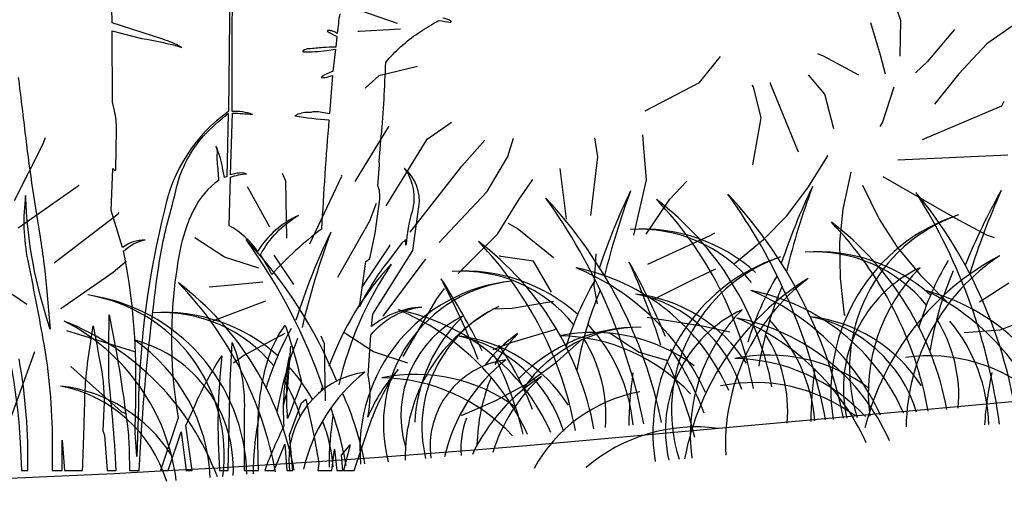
# Model space of a CAD drawing. Header units: centimetres. Extents: x -11246 to 29725, y -11714 to 13666.
# Tile 58 of 79: x 14337 to 14341, y 3612 to 3614. Entities that reach past the tile are written whole.
import ezdxf

# ---------------------------------------------------------------- set-up
doc = ezdxf.new("R2010")
doc.units = ezdxf.units.CM
doc.layers.add('0- Coupes', color=7, linetype='Continuous')

# ---------------------------------------------------------------- blocks, each defined once
blk = doc.blocks.new('A$C543A7BE2')
at = {"color": 0, "linetype": 'ByBlock', "lineweight": -2}
for p, q in [((-2.18, 101.68), (-17.77, 109.69)), ((-12.26, 101.06), (-12.52, 101.06)), ((-1.65, 100.13), (-12.26, 101.06)), ((-8.83, 89.04), (-12.75, 86.42)), ((1.34, 90.03), (-8.83, 89.04)), ((125.63, 84.32), (124.39, 90.5)), ((-105.82, 70.6), (-96.71, 83.63)), ((-96.71, 83.63), (-95.67, 85.46)), ((117.84, 84.84), (119.17, 76.28)), ((124.22, 75.28), (125.63, 84.32)), ((72.28, 75.86), (78.55, 81.63)), ((104.71, 78.02), (103.4, 78.8)), ((138.92, 80.09), (130.86, 72.81)), ((154.93, 79.43), (146.57, 75.23)), ((-9.59, 74.13), (-8.02, 75.96)), ((57.5, 70.6), (72.28, 75.86)), ((113.02, 71.91), (104.71, 78.02)), ((119.17, 76.28), (119.71, 71.31)), ((-18.64, 63.18), (-9.59, 74.13)), ((1.14, 71.27), (7.94, 74.69)), ((85.89, 72.75), (85.62, 73.27)), ((90.33, 72.76), (90.33, 73.28)), ((103.68, 68.34), (100.27, 73.83)), ((146.57, 75.23), (138.47, 68.67)), ((-105.82, 63.52), (-89.36, 71.88)), ((-89.36, 71.88), (-88.84, 72.14)), ((-11.63, 55.87), (1.14, 71.27)), ((86.69, 64.64), (85.89, 72.75)), ((94.89, 54.63), (90.33, 72.76)), ((130.86, 72.81), (127.46, 70.45)), ((9.01, 63.18), (15.79, 68.95)), ((21.04, 63.99), (23.12, 68.44)), ((104.71, 59.21), (103.68, 68.34)), ((138.47, 68.67), (131.16, 61.86)), ((-45.67, 64.38), (-46.19, 65.68)), ((-38.03, 51.26), (-36.25, 65.7)), ((-36.25, 65.7), (-36.78, 67.8)), ((121.47, 67.59), (117.3, 59.21)), ((-97.94, 53.34), (-79.93, 63.52)), ((-79.93, 63.52), (-79.67, 63.79)), ((-41.97, 54.63), (-45.67, 64.38)), ((-32.37, 48.93), (-21.86, 64.95)), ((-21.86, 64.95), (-21.86, 65.21)), ((-6.54, 48.3), (9.01, 63.18)), ((14.51, 55.87), (21.04, 63.99)), ((43.8, 60.63), (43.79, 65.6)), ((55.83, 61.18), (56.08, 64.58)), ((82.85, 53.05), (86.69, 64.64)), ((39.91, 45.99), (43.8, 60.63)), ((55.32, 53.07), (55.83, 61.18)), ((33.6, 45.99), (33.86, 59.04)), ((33.86, 59.04), (33.86, 59.04)), ((117.3, 59.21), (116.52, 58.16)), ((126.86, 53.34), (148.17, 59.01)), ((148.17, 59.01), (148.95, 60.06)), ((-16.35, 52.67), (-14, 56.86)), ((0.46, 44.62), (14.51, 55.87)), ((22.37, 52.74), (26.54, 57.2)), ((-54.53, 48.67), (-61.34, 54.67)), ((50.16, 39.49), (55.32, 53.07)), ((-83.3, 48.87), (-79.64, 51.23)), ((-26.52, 39.49), (-16.35, 52.67)), ((15.58, 44.62), (22.37, 52.74)), ((60.57, 47.33), (65.53, 51.26)), ((96.22, 45.4), (102.26, 52.57)), ((102.26, 52.57), (102.17, 52.82)), ((-106.36, 43.77), (-113.23, 49.99)), ((-97.94, 41.59), (-83.3, 48.87)), ((-46.19, 44.62), (-54.53, 48.67)), ((119.81, 49.06), (147.91, 46.36)), ((-41.97, 47.38), (-38.03, 39.28)), ((-20.78, 36.06), (-12.15, 45.61)), ((-12.15, 45.61), (-12.15, 45.87)), ((20.81, 45.42), (18.72, 46.98)), ((53.27, 39.28), (60.57, 47.33)), ((107.46, 47.62), (104.11, 38.55)), ((4.2, 36.06), (15.58, 44.62)), ((28.91, 36.62), (20.81, 45.42)), ((89.67, 38.88), (96.22, 45.4)), ((109.99, 43.9), (113.01, 34.72)), ((115.45, 45.36), (132.25, 32.34)), ((-53.73, 41.34), (-59.48, 41.59)), ((-45.67, 40.92), (-53.73, 41.34)), ((-4.29, 40.14), (-3.51, 40.92)), ((-16.35, 27.99), (-4.29, 40.14)), ((15.59, 38.87), (15.33, 39.13)), ((23.71, 36.53), (15.59, 38.87)), ((82.92, 33.67), (89.67, 38.88)), ((104.11, 38.55), (102.04, 30.29)), ((-97.26, 35.75), (-81.8, 28.5)), ((-45.67, 36.06), (-59.47, 32.96)), ((27.18, 27.99), (23.71, 36.53)), ((39.79, 36.15), (38.19, 27.96)), ((52.62, 31.63), (69.48, 36.62)), ((69.48, 36.62), (70.79, 37.15)), ((-59.47, 32.96), (-60.25, 32.7)), ((-2.18, 30.46), (0.17, 32.82)), ((74.68, 28.63), (82.92, 33.67)), ((113.01, 34.72), (116.53, 26.96)), ((-106.17, 31.51), (-114.9, 15.07)), ((-12.73, 17.01), (-2.18, 30.46)), ((102.04, 30.29), (100.95, 21.11)), ((132.25, 32.34), (139.62, 26.86)), ((-81.8, 28.5), (-80.75, 27.98)), ((38.19, 27.96), (38.39, 23.36)), ((63.75, 26.15), (69.76, 27.99)), ((-97.46, 26.46), (-86.34, 13.29)), ((-41.97, 27.1), (-53.17, 23.03)), ((-20.12, 19.26), (-26.94, 25.26)), ((16.6, 25.28), (11.6, 25.84)), ((27.34, 25.56), (16.6, 25.28)), ((53.27, 22.67), (63.75, 26.15)), ((116.53, 26.96), (121.38, 19.09)), ((139.62, 26.86), (141.5, 25.9)), ((-53.17, 23.03), (-56.04, 21.46)), ((-40.97, 23.74), (-43.47, 12.59)), ((-34.08, 8.63), (-32.3, 23.07)), ((-32.3, 23.07), (-32.83, 25.16)), ((100.95, 21.11), (100.66, 11.73)), ((-11.79, 15.22), (-20.12, 19.26)), ((27.2, 18.47), (15.28, 16.68)), ((50.53, 18.21), (64.6, 13.86)), ((121.38, 19.09), (126.98, 11.57)), ((15.28, 16.68), (10.23, 15.52)), ((40.36, 15.7), (47.31, 9.61)), ((-86.34, 13.29), (-85.03, 12.51)), ((33.3, 15), (25.27, 9.63)), ((64.6, 13.86), (71.03, 11.51)), ((143.55, 13.75), (135.45, 10.07)), ((-43.47, 12.59), (-45.03, 8.93)), ((100.66, 11.73), (100.88, 11.6)), ((126.98, 11.57), (127.24, 11.6)), ((25.27, 9.63), (17.71, 5.68)), ((47.31, 9.61), (53.9, 6.61)), ((17.71, 5.68), (9.04, 2.47)), ((130.43, 2.9), (139.65, 2.24)), ((139.65, 2.24), (146.71, 3.82)), ((0, 0), (-0.19, 0.18)), ((9.04, 2.47), (0, 0))]:
    blk.add_line(p, q, dxfattribs=at)

msp = doc.modelspace()

# ---------------------------------------------------------------- linework, layer by layer
at = {"layer": '0- Coupes', "color": 97, "true_color": 0x279b30}
for p, q in [((14340.89883, 3613.07047), (14340.89883, 3613.07047)), ((14340.15857, 3613.00501), (14340.15857, 3613.00501)), ((14339.37159, 3612.98697), (14339.37159, 3612.98697)), ((14339.37159, 3612.98697), (14339.37159, 3612.98697)), ((14339.37159, 3612.98697), (14339.37159, 3612.98697)), ((14338.86288, 3612.70158), (14338.86288, 3612.70158)), ((14339.60588, 3612.68623), (14339.60588, 3612.68623))]:
    msp.add_line(p, q, dxfattribs=at)
at = {"layer": '0- Coupes', "flags": 128}
msp.add_lwpolyline([(14102.3117, 3617.26706), (14174.79265, 3616.92235), (14259.74378, 3616.35168), (14303.53576, 3616.35168, -0.0495929), (14313.38146, 3615.37272), (14324.90744, 3613.05777, 0.0722966), (14339.27071, 3612.28331), (14364.22484, 3614.54721), (14372.02918, 3616.36726), (14373.45851, 3616.37726), (14407.12699, 3618.19113), (14407.12699, 3570.02466), (14101.64393, 3570.02466)], format="xyb", dxfattribs=at)
at = {"layer": '0- Coupes'}
for points in [[(14342.11228, 3613.71863, 0.000007), (14342.07269, 3613.4533, 0.1465995)], [(14336.59422, 3613.39992, 0.000007), (14336.5334, 3613.13864, 0.1465995)], [(14337.74749, 3614.50352), (14337.7389, 3613.70527, 0.1913597), (14337.46195, 3613.27899, 0.0569381), (14337.34894, 3612.42842), (14337.3418, 3612.2138), (14337.33464, 3612.31765, 0.0077563), (14337.33847, 3612.55773, 0.0489072), (14337.2854, 3613.10159, -0.1526956), (14337.3786, 3613.15029, 0.1571538), (14337.28081, 3613.11801), (14337.23157, 3613.27711), (14337.23845, 3613.45915), (14337.24818, 3613.44941), (14337.251, 3613.45358), (14337.25394, 3613.62834, 0.0662124), (14337.2457, 3613.70804), (14337.2366, 3613.74599), (14337.23599, 3614.05376), (14337.36327, 3614.02118, -0.036903), (14337.53679, 3613.98285, 0.0457668), (14337.45444, 3614.01809), (14337.23519, 3614.089), (14337.22838, 3614.40823, -0.1757138)], [(14338.22036, 3614.12839, 0.0140482), (14338.20978, 3614.0434, 0.0736161), (14338.1859, 3614.05381, 0.0876755), (14338.16873, 3614.05534, 0.2878246), (14338.16738, 3614.05433, 0.3805034), (14338.16887, 3614.05041), (14338.20856, 3614.02973), (14338.20369, 3613.98403, 0.0265719), (14338.14748, 3613.98167, -0.0063055), (14338.08674, 3613.97666, 0.1220413), (14338.06156, 3613.96852, 0.7447509), (14338.06289, 3613.9636, 0.0397563), (14338.16305, 3613.96901), (14338.20276, 3613.97434), (14338.191, 3613.87872, 0.0971991), (14338.14144, 3613.8541, 0.7291639), (14338.1423, 3613.85168, 0.0618828), (14338.17315, 3613.85657), (14338.18918, 3613.86118), (14338.17578, 3613.69548), (14338.12742, 3613.7044, 0.0853515), (14338.09915, 3613.70222, -0.0774967), (14338.08398, 3613.70082, 0.1543696), (14338.02683, 3613.68659, 0.0240928), (14338.17394, 3613.66928, 0.0082966), (14338.14194, 3613.19747, 0.0471777), (14337.92652, 3613.0014, 0.017001), (14337.87797, 3613.08637, -0.1408839), (14338.04206, 3613.25623, 0.1522915), (14337.86566, 3613.10059, 0.1142268), (14337.74218, 3613.21145), (14337.74788, 3613.42218, -0.0496077), (14337.81632, 3613.43669, 0.1183867), (14337.77751, 3613.43819), (14337.74805, 3613.43231), (14337.75591, 3613.69856, -0.0218086), (14337.84312, 3613.69283, 0.0910103), (14337.75514, 3613.70603), (14337.75448, 3613.99119), (14337.75745, 3614.49942)], [(14336.82929, 3613.85243, -0.0018667), (14336.85813, 3613.61672, 0.0123493), (14336.92104, 3613.17891, -0.0190988), (14336.95174, 3612.94262), (14336.96797, 3612.76481, -0.0740132), (14336.86118, 3613.34209, 0.0845374), (14336.8703, 3613.06144, -0.0052629), (14336.93631, 3612.71932, -0.0455718), (14336.97588, 3612.2758), (14336.97563, 3612.15375), (14337.01882, 3612.15375), (14337.01882, 3612.28456), (14337.02879, 3612.15375), (14337.10772, 3612.15375, 0.0021676), (14337.11793, 3612.47788, -0.031433), (14337.13217, 3612.63571), (14337.15415, 3612.77842, 0.0031862), (14337.18684, 3612.60286, -0.0600688), (14337.19966, 3612.42139), (14337.19486, 3612.32453), (14337.20228, 3612.3055), (14337.21364, 3612.15375), (14337.25225, 3612.15375, 0.0142847), (14337.23795, 3612.37116), (14337.22216, 3612.53807, -0.0049402), (14337.22165, 3612.69132), (14337.22252, 3612.82589, -0.020358), (14337.30153, 3612.34542, -0.0257892), (14337.30905, 3612.23925), (14337.31068, 3612.15375), (14337.35316, 3612.15375, -0.0111894), (14337.38036, 3612.54719, -0.0115908), (14337.43475, 3613.01985, -0.0349953), (14337.48765, 3613.27085, 0.0181468), (14337.51365, 3613.37648, -0.1197361), (14337.63155, 3613.59998, -0.0399669), (14337.73794, 3613.69653), (14337.73794, 3613.69653), (14337.73118, 3613.42457), (14337.72111, 3613.42026), (14337.71356, 3613.46146, 0.0530092), (14337.68635, 3613.55362, 1.0583817), (14337.68407, 3613.55252, -0.1501785), (14337.68936, 3613.52751, 0.0468521), (14337.68951, 3613.48754, -0.0086399), (14337.69592, 3613.40781, 0.1217236), (14337.58916, 3613.28129, 0.0670176), (14337.52853, 3613.10121, 0.090739), (14337.52134, 3612.38115), (14337.44478, 3612.15375), (14337.47846, 3612.15375), (14337.53387, 3612.31989), (14337.55568, 3612.15375), (14337.58229, 3612.15375), (14337.55394, 3612.34816), (14337.59422, 3612.4365, -0.0357683), (14337.71052, 3612.64975, 0.0464719), (14337.70069, 3612.15375), (14337.73695, 3612.15375), (14337.74517, 3612.48016, -0.0094892), (14337.75518, 3612.70688, -0.1066202), (14337.80678, 3612.39404), (14337.80678, 3612.15375), (14337.86955, 3612.15375), (14337.86759, 3612.204, -0.0237781), (14337.86929, 3612.40258, -0.0631519), (14337.91388, 3612.64448, -0.0850009), (14337.98491, 3612.7816, -0.0236104), (14338.05526, 3612.53354, -0.0030282), (14337.99504, 3612.3786, -0.0505672), (14338.0015, 3612.64534, 0.0723746), (14337.97855, 3612.34515, 0.0218189), (14337.89569, 3612.15375), (14337.93652, 3612.15375), (14337.98302, 3612.26656), (14337.99152, 3612.15375), (14338.01704, 3612.15375), (14338.00262, 3612.30625), (14338.0554, 3612.44522), (14338.07431, 3612.46154), (14338.0997, 3612.3449, -0.0141485), (14338.13008, 3612.1835), (14338.12574, 3612.15375), (14338.18578, 3612.15375), (14338.19755, 3612.24588), (14338.20814, 3612.15375), (14338.23325, 3612.15375), (14338.22828, 3612.21931), (14338.26617, 3612.2636), (14338.23667, 3612.15375), (14338.2828, 3612.15375), (14338.34622, 3612.34014, -0.0710437), (14338.47333, 3612.5905, -0.0785073), (14338.47333, 3612.5905, -0.0136383), (14338.47333, 3612.5905, 0.0820533), (14338.34217, 3612.38462, 0.0970754), (14338.34421, 3612.56383), (14338.35523, 3612.73827, -0.2012388), (14338.57524, 3612.8599, 0.153672), (14338.35816, 3612.77591), (14338.3633, 3612.82854), (14338.53659, 3613.10415), (14338.56315, 3613.29336, 0.2549141), (14338.4999, 3613.46099), (14338.4999, 3613.46099), (14338.4999, 3613.46099), (14338.4999, 3613.46099, -0.2307107), (14338.53334, 3613.27347, 0.0514295), (14338.50708, 3613.12762), (14338.50509, 3613.15229), (14338.50019, 3613.14546), (14338.49169, 3613.14064), (14338.42093, 3613.04754, 0.0486509), (14338.30575, 3612.86081), (14338.33389, 3613.05728), (14338.34903, 3613.06893), (14338.35268, 3613.07611), (14338.37411, 3613.18002), (14338.39333, 3613.32659, 0.1374057), (14338.38497, 3613.38472), (14338.39238, 3613.47522, 0.110973), (14338.3905, 3613.48865), (14338.40024, 3613.59861, 0.0143993), (14338.41928, 3613.91797, -0.0666145), (14338.55958, 3614.04446, -0.0227001), (14338.63261, 3614.08976, -0.0141665), (14338.65049, 3614.0991, 0.0168286), (14338.70016, 3614.09209, 0.4166282), (14338.70239, 3614.0939, 0.2813751), (14338.70111, 3614.09654, 0.1147597), (14338.66594, 3614.10912, 0.0550913)], [(14336.7003, 3612.95707, -0.0748476), (14336.83696, 3612.27455), (14336.84279, 3612.15375), (14336.87063, 3612.15375, 0.0498592), (14336.83284, 3612.63564, 0.0641281)]]:
    msp.add_lwpolyline(points, format="xyb", dxfattribs=at)
at = {"layer": '0- Coupes', "color": 97, "true_color": 0x279b30}
for centre, radius, start, end in [((14342.88757, 3612.12305), 2.90769, 154.36608, 161.42412), ((14343.60035, 3612.15372), 3.55296, 159.79272, 165.98625), ((14342.10059, 3612.10501), 2.90769, 154.36608, 161.42412), ((14342.10059, 3612.10501), 2.90769, 154.36608, 161.42412), ((14342.10059, 3612.10501), 2.90769, 154.36608, 161.42412), ((14342.81336, 3612.13568), 3.55296, 159.79272, 165.98625), ((14342.81336, 3612.13568), 3.55296, 159.79272, 165.98625), ((14342.81336, 3612.13568), 3.55296, 159.79272, 165.98625), ((14343.61882, 3611.94141), 2.90769, 150.71789, 157.77593), ((14344.3321, 3611.92667), 3.55296, 156.14453, 162.33806), ((14340.80292, 3611.92592), 2.90769, 154.36608, 162.44781), ((14341.51569, 3611.95658), 3.55296, 159.79272, 166.75031), ((14339.53158, 3612.46552), 0.73159, 48.07795, 94.27467), ((14339.51912, 3612.57317), 0.62333, 39.12805, 93.87018), ((14340.28856, 3612.36753), 0.73159, 48.07795, 94.27467), ((14340.2761, 3612.47518), 0.62333, 39.12805, 93.87018), ((14336.2294, 3611.6046), 3.55296, 17.88349, 24.07702), ((14336.94262, 3611.62211), 2.90769, 22.44562, 29.50366), ((14341.98949, 3612.39128), 1.3192, 149.48669, 163.15461), ((14338.76132, 3612.28404), 0.73159, 48.07795, 94.27467), ((14338.76132, 3612.28404), 0.73159, 48.07795, 94.27467), ((14338.76132, 3612.28404), 0.73159, 48.07795, 94.27467), ((14338.74886, 3612.39169), 0.62333, 39.12805, 93.87018), ((14338.74886, 3612.39169), 0.62333, 39.12805, 93.87018), ((14338.74886, 3612.39169), 0.62333, 39.12805, 93.87018), ((14341.24922, 3612.32582), 1.3192, 149.48669, 163.15461), ((14342.3407, 3612.4006), 1.58987, 157.22963, 170.22935), ((14335.51463, 3611.32868), 3.55296, 21.53168, 27.72521), ((14336.22529, 3611.39153), 2.90769, 26.09381, 33.15185), ((14340.46224, 3612.30779), 1.3192, 149.48669, 163.15461), ((14340.46224, 3612.30779), 1.3192, 149.48669, 163.15461), ((14340.46224, 3612.30779), 1.3192, 149.48669, 163.15461), ((14341.60043, 3612.33514), 1.58987, 157.22963, 170.22935), ((14337.01813, 3612.11948), 0.80052, 1.23935, 81.99103), ((14337.01882, 3612.21916), 0.70184, 352.50572, 80.91315), ((14340.81345, 3612.3171), 1.58987, 157.22963, 170.22935), ((14340.81345, 3612.3171), 1.58987, 157.22963, 170.22935), ((14340.81345, 3612.3171), 1.58987, 157.22963, 170.22935), ((14339.42679, 3612.26414), 0.6564, 32.49568, 83.53051), ((14339.38474, 3612.32532), 0.60232, 17.24461, 78.89508), ((14338.76132, 3612.28404), 0.73159, 5.2092, 43.25874), ((14338.76132, 3612.28404), 0.73159, 5.2092, 43.25874), ((14338.76132, 3612.28404), 0.73159, 5.2092, 43.25874), ((14339.5483, 3612.30208), 0.73159, 5.2092, 43.25874), ((14340.18377, 3612.16615), 0.6564, 32.49568, 83.53051), ((14340.14172, 3612.22733), 0.60232, 17.24461, 78.89508), ((14340.2761, 3612.47518), 0.62333, 355.23086, 32.17883), ((14340.29771, 3612.33256), 0.73159, 1.56101, 39.61055), ((14339.16456, 3612.12869), 1.3192, 151.07633, 163.15461), ((14339.5192, 3612.04143), 0.73159, 89.59506, 135.79178), ((14339.52437, 3612.14968), 0.62333, 89.99956, 144.74168), ((14339.31904, 3612.02102), 0.7294, 53.30333, 101.52882), ((14339.53584, 3612.40972), 0.62333, 355.23086, 32.17883), ((14337.1843, 3612.16068), 0.57572, 357.10088, 75.00707), ((14336.8922, 3612.0875), 0.76847, 2.63096, 54.97593), ((14339.51577, 3612.13801), 1.58987, 158.39299, 170.22935), ((14338.65653, 3612.08266), 0.6564, 32.49568, 83.53051), ((14338.61447, 3612.14384), 0.60232, 17.24461, 78.89508), ((14338.65653, 3612.08266), 0.6564, 32.49568, 83.53051), ((14338.61447, 3612.14384), 0.60232, 17.24461, 78.89508), ((14338.65653, 3612.08266), 0.6564, 32.49568, 83.53051), ((14338.61447, 3612.14384), 0.60232, 17.24461, 78.89508), ((14337.82055, 3611.95034), 1.3192, 20.71512, 34.38304), ((14339.16077, 3611.94672), 0.7891, 42.94151, 89.09353), ((14338.74886, 3612.39169), 0.62333, 355.23086, 32.17883), ((14338.74886, 3612.39169), 0.62333, 355.23086, 32.17883), ((14338.74886, 3612.39169), 0.62333, 355.23086, 32.17883), ((14338.56355, 3611.93499), 1.3192, 20.71512, 34.38304), ((14340.07602, 3611.92303), 0.7294, 53.30333, 101.52882), ((14337.46952, 3611.93593), 1.58987, 13.64039, 26.64011), ((14338.21251, 3611.92058), 1.58987, 13.64039, 26.64011), ((14339.91776, 3611.84873), 0.7891, 42.94151, 89.09353), ((14338.38006, 3612.20189), 0.37953, 97.71138, 187.37587), ((14338.78412, 3611.99644), 0.73838, 128.03829, 167.32307), ((14338.54877, 3611.83954), 0.7294, 53.30333, 101.52882), ((14338.54877, 3611.83954), 0.7294, 53.30333, 101.52882), ((14338.54877, 3611.83954), 0.7294, 53.30333, 101.52882), ((14341.06155, 3612.33904), 1.58987, 171.46592, 179.70126), ((14341.06155, 3612.33904), 1.58987, 171.46592, 179.70126), ((14341.06155, 3612.33904), 1.58987, 171.46592, 179.70126), ((14341.84853, 3612.35708), 1.58987, 171.46592, 179.70126), ((14342.59678, 3612.24108), 1.58987, 167.81773, 176.05307), ((14338.39051, 3611.76523), 0.7891, 42.94151, 89.09353), ((14338.39051, 3611.76523), 0.7891, 42.94151, 89.09353), ((14338.39051, 3611.76523), 0.7891, 42.94151, 89.09353), ((14339.52382, 3611.87583), 0.80797, 122.16718, 154.54585), ((14339.57881, 3612.01556), 0.72906, 131.71584, 162.82378), ((14339.41266, 3612.15063), 1.3192, 163.88805, 164.8561), ((14339.63734, 3611.84759), 0.6564, 100.33922, 151.37406), ((14339.16456, 3612.12869), 1.3192, 168.07983, 179.5446), ((14339.76387, 3612.15995), 1.58987, 171.46592, 179.70126), ((14337.46364, 3612.10494), 0.73159, 5.09034, 21.09697), ((14339.76126, 3611.61229), 0.7294, 82.34091, 130.56641)]:
    msp.add_arc(centre, radius, start, end, dxfattribs=at)
at = {"layer": '0- Coupes', "color": 97, "true_color": 0x25742c}
for centre, radius, start, end in [((14337.89588, 3611.89981), 2.4729, 11.02204, 35.86426), ((14338.44159, 3611.98166), 1.99882, 11.47845, 43.14695), ((14338.62304, 3612.03625), 2.4729, 7.37385, 32.21607), ((14339.17285, 3612.08321), 1.99882, 7.83026, 39.49876), ((14337.10889, 3611.88177), 2.4729, 11.02204, 35.86426), ((14337.65461, 3611.96362), 1.99882, 11.47845, 43.14695), ((14337.10889, 3611.88177), 2.4729, 11.02204, 35.86426), ((14337.65461, 3611.96362), 1.99882, 11.47845, 43.14695), ((14337.10889, 3611.88177), 2.4729, 11.02204, 35.86426), ((14337.65461, 3611.96362), 1.99882, 11.47845, 43.14695), ((14341.14661, 3612.49733), 0.80052, 108.11531, 188.86699), ((14341.12844, 3612.59534), 0.70184, 109.19319, 197.60062), ((14340.37635, 3612.31585), 0.80052, 108.11531, 188.86699), ((14340.37635, 3612.31585), 0.80052, 108.11531, 188.86699), ((14340.37635, 3612.31585), 0.80052, 108.11531, 188.86699), ((14340.35818, 3612.41386), 0.70184, 109.19319, 197.60062), ((14340.35818, 3612.41386), 0.70184, 109.19319, 197.60062), ((14340.35818, 3612.41386), 0.70184, 109.19319, 197.60062), ((14336.37866, 3611.86061), 1.58987, 10.40508, 43.96756), ((14336.72605, 3611.91307), 1.3192, 10.56174, 52.83809), ((14340.76855, 3611.91993), 0.7294, 49.65513, 97.88063), ((14340.01444, 3611.80422), 0.7294, 53.30333, 101.52882), ((14340.01444, 3611.80422), 0.7294, 53.30333, 101.52882), ((14340.01444, 3611.80422), 0.7294, 53.30333, 101.52882), ((14336.93874, 3611.86642), 0.6564, 32.49568, 83.53051), ((14336.89669, 3611.9276), 0.60232, 17.24461, 78.89508)]:
    msp.add_arc(centre, radius, start, end, dxfattribs=at)
at = {"layer": '0- Coupes', "color": 62, "true_color": 0xacc205}
for centre, radius, start, end in [((14338.44659, 3612.22119), 1.58987, 10.40508, 43.96756), ((14338.79399, 3612.27365), 1.3192, 10.56174, 52.83809), ((14339.20358, 3612.1232), 1.58987, 10.40508, 43.96756), ((14339.55097, 3612.17566), 1.3192, 10.56174, 52.83809), ((14337.67633, 3612.0397), 1.58987, 10.40508, 43.96756), ((14338.02373, 3612.09216), 1.3192, 10.56174, 52.83809), ((14337.67633, 3612.0397), 1.58987, 10.40508, 43.96756), ((14338.02373, 3612.09216), 1.3192, 10.56174, 52.83809), ((14337.67633, 3612.0397), 1.58987, 10.40508, 43.96756), ((14338.02373, 3612.09216), 1.3192, 10.56174, 52.83809), ((14340.97579, 3612.50874), 0.57572, 115.09927, 193.00546), ((14341.2762, 3612.48794), 0.76847, 135.13042, 187.47539), ((14337.46364, 3612.10494), 0.73159, 48.07795, 94.27467), ((14337.45118, 3612.21259), 0.62333, 39.12805, 93.87018), ((14338.96485, 3612.39053), 0.47976, 115.71184, 195.95312), ((14339.23083, 3612.32586), 0.68682, 133.65413, 176.98535), ((14340.20553, 3612.32725), 0.57572, 115.09927, 193.00546), ((14340.20553, 3612.32725), 0.57572, 115.09927, 193.00546), ((14340.20553, 3612.32725), 0.57572, 115.09927, 193.00546), ((14340.50594, 3612.30646), 0.76847, 135.13042, 187.47539), ((14340.50594, 3612.30646), 0.76847, 135.13042, 187.47539), ((14340.50594, 3612.30646), 0.76847, 135.13042, 187.47539), ((14337.46364, 3612.10494), 0.73159, 29.12308, 43.25874), ((14337.45118, 3612.21259), 0.62333, 16.34693, 32.17883)]:
    msp.add_arc(centre, radius, start, end, dxfattribs=at)
at = {"layer": '0- Coupes', "color": 84, "true_color": 0x2aaf18}
for centre, radius, start, end in [((14335.81122, 3611.70268), 2.4729, 18.91275, 35.86426), ((14336.35693, 3611.78453), 1.99882, 22.20514, 43.14695), ((14341.62458, 3612.05195), 1.16695, 118.03082, 165.81961), ((14341.57256, 3612.32986), 0.90118, 123.42261, 179.21554), ((14340.86035, 3611.99044), 1.16695, 121.67901, 169.4678), ((14340.86035, 3611.99044), 1.16695, 121.67901, 169.4678), ((14340.86035, 3611.99044), 1.16695, 121.67901, 169.4678), ((14340.79074, 3612.26448), 0.90118, 127.0708, 182.86373), ((14340.79074, 3612.26448), 0.90118, 127.0708, 182.86373), ((14340.79074, 3612.26448), 0.90118, 127.0708, 182.86373), ((14339.22907, 3612.21131), 0.72547, 116.17799, 181.09946), ((14339.15141, 3612.34055), 0.57536, 114.91538, 193.60497), ((14336.59875, 3611.71419), 1.16695, 20.63855, 68.42734), ((14336.61918, 3611.99619), 0.90118, 7.24261, 63.03554), ((14339.33718, 3612.24533), 0.60838, 124.78351, 143.42244), ((14339.50167, 3612.26341), 0.70258, 136.72846, 150.2978), ((14339.62812, 3612.24513), 0.81395, 157.59306, 178.78301), ((14337.03253, 3611.94017), 1.3192, 10.56174, 24.51759), ((14336.68513, 3611.88771), 1.58987, 10.40508, 19.70292), ((14339.12765, 3612.24628), 0.38276, 159.67566, 184.11745)]:
    msp.add_arc(centre, radius, start, end, dxfattribs=at)
at = {"layer": '0- Coupes', "color": 99, "true_color": 0x1a511e}
for centre, radius, start, end in [((14339.41266, 3612.15063), 1.3192, 137.26826, 159.9619), ((14339.76387, 3612.15995), 1.58987, 146.13878, 166.80046), ((14339.06373, 3612.1289), 0.91811, 23.76804, 78.73085), ((14338.84287, 3612.05252), 1.05561, 24.48607, 67.71659), ((14339.03928, 3612.24427), 0.73159, 95.83167, 185.016), ((14339.03265, 3612.35243), 0.62333, 96.23617, 195.01709), ((14339.82072, 3612.03091), 0.91811, 23.76804, 78.73085), ((14339.59986, 3611.95454), 1.05561, 24.48607, 67.71659), ((14340.52062, 3612.04383), 0.91811, 20.11985, 75.08266), ((14340.29535, 3611.98166), 1.05561, 20.83788, 64.0684), ((14338.29347, 3611.94741), 0.91811, 23.76804, 78.73085), ((14338.07261, 3611.87104), 1.05561, 24.48607, 67.71659), ((14338.29347, 3611.94741), 0.91811, 23.76804, 78.73085), ((14338.07261, 3611.87104), 1.05561, 24.48607, 67.71659), ((14338.29347, 3611.94741), 0.91811, 23.76804, 78.73085), ((14338.07261, 3611.87104), 1.05561, 24.48607, 67.71659), ((14339.75914, 3611.91209), 0.91811, 23.76804, 78.73085), ((14339.53828, 3611.83572), 1.05561, 24.48607, 67.71659), ((14339.75914, 3611.91209), 0.91811, 23.76804, 78.73085), ((14339.53828, 3611.83572), 1.05561, 24.48607, 67.71659), ((14339.75914, 3611.91209), 0.91811, 23.76804, 78.73085), ((14339.53828, 3611.83572), 1.05561, 24.48607, 67.71659), ((14338.99056, 3612.25588), 0.37953, 97.71138, 187.37587), ((14339.39461, 3612.05042), 0.73838, 128.03829, 167.32307)]:
    msp.add_arc(centre, radius, start, end, dxfattribs=at)

# ---------------------------------------------------------------- block references
at = {"layer": '0- Coupes', "color": 73, "true_color": 0xa1af6b, "xscale": 0.01688311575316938, "yscale": 0.01688311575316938, "zscale": 0.01688311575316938, "rotation": 8.089852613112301}
msp.add_blockref('A$C543A7BE2', (14338.74886, 3612.39169), dxfattribs=at)

doc.saveas('drawing.dxf')
